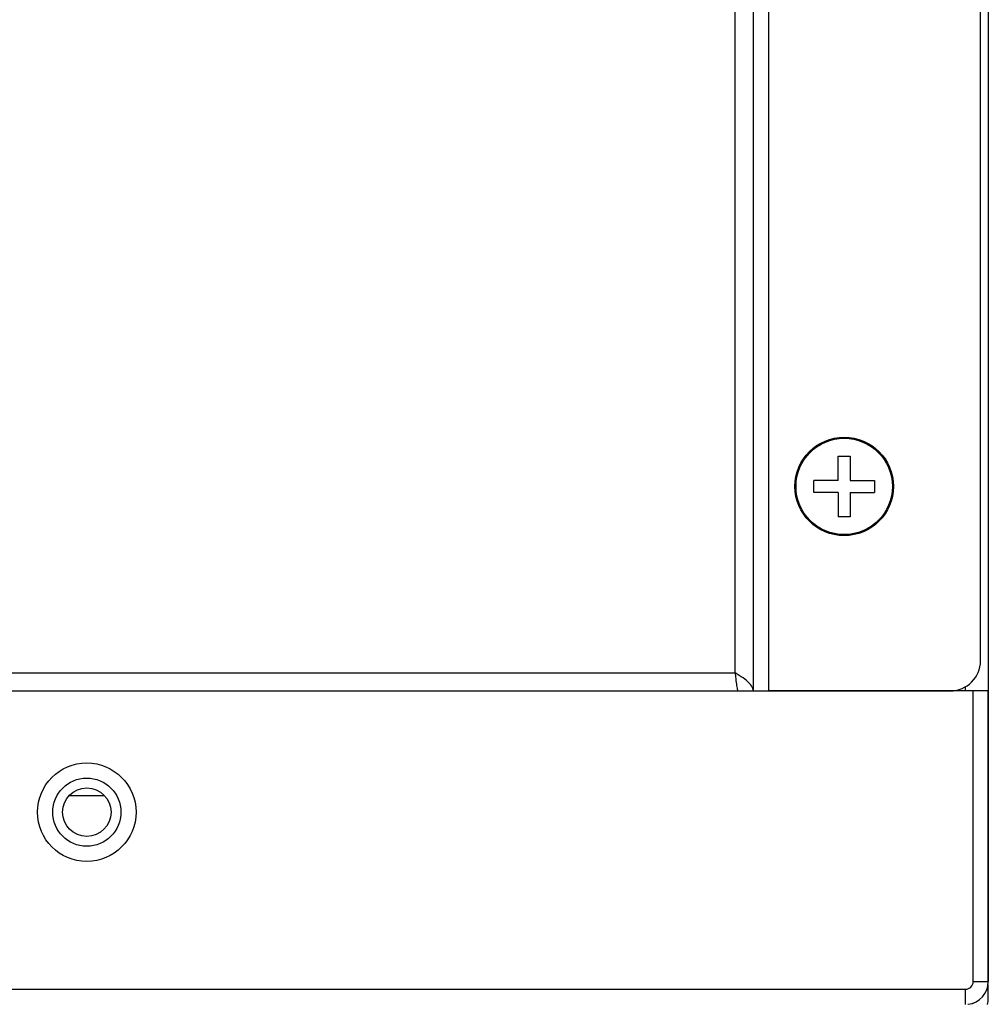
# Model space of a CAD drawing. Header units: millimetres. Extents: x 1 to 1591, y -395 to 1220.
# Tile 8 of 81: x 695 to 759, y -356 to -291. Entities that reach past the tile are written whole.
import ezdxf

# ---------------------------------------------------------------- set-up
doc = ezdxf.new("R2010")
doc.units = ezdxf.units.MM
doc.header["$LTSCALE"] = 65.395
for name, color, linetype in [('LD_KCCT_M4X8_13_AM_0', 7, 'CONTINUOUS'), ('MANIFOLD_SOLID_BREP_130316_AM_0', 7, 'CONTINUOUS'), ('MANIFOLD_SOLID_BREP_410340_AM_0', 7, 'CONTINUOUS'), ('MANIFOLD_SOLID_BREP_411111_AM_0', 7, 'CONTINUOUS'), ('MANIFOLD_SOLID_BREP_95051_AM_0', 7, 'CONTINUOUS'), ('VFC5610_90KW_BOTTOM_5_AM_0', 7, 'CONTINUOUS')]:
    doc.layers.add(name, color=color, linetype=linetype)

msp = doc.modelspace()

# ---------------------------------------------------------------- linework, layer by layer
at = {"layer": 'LD_KCCT_M4X8_13_AM_0', "color": 7}
for p, q in [((748.806, -319.82), (749.606, -319.82)), ((748.806, -321.42), (748.806, -319.82)), ((749.606, -319.82), (749.606, -321.42)), ((748.806, -321.42), (747.206, -321.42)), ((747.206, -322.22), (747.206, -321.42)), ((749.606, -321.42), (751.206, -321.42)), ((751.206, -321.42), (751.206, -322.22)), ((748.806, -322.22), (747.206, -322.22)), ((748.806, -322.22), (748.806, -323.82)), ((749.606, -322.22), (751.206, -322.22)), ((749.606, -322.22), (749.606, -323.82)), ((749.606, -323.82), (748.806, -323.82))]:
    msp.add_line(p, q, dxfattribs=at)
msp.add_circle((749.206, -321.82), 3.18, dxfattribs=at)
at = {"layer": 'MANIFOLD_SOLID_BREP_130316_AM_0', "color": 7}
for p, q in [((743.206, -188.32), (743.206, -335.32)), ((744.206, -188.32), (744.206, -335.32)), ((742.006, -334.12), (742.006, -189.52)), ((758.206, -333.32), (758.206, -190.32)), ((450.406, -334.12), (742.006, -334.12)), ((742.141, -334.206), (742.006, -334.12)), ((742.006, -334.12), (742.035, -334.387)), ((742.273, -334.291), (742.141, -334.206)), ((436.206, -335.32), (756.206, -335.32))]:
    msp.add_line(p, q, dxfattribs=at)
for points in [[(742.035, -334.387), (742.049, -334.516), (742.063, -334.641), (742.078, -334.758), (742.092, -334.868), (742.106, -334.969), (742.12, -335.058), (742.135, -335.136), (742.149, -335.201), (742.163, -335.253), (742.178, -335.29), (742.192, -335.312), (742.206, -335.32)], [(743.206, -335.32), (743.199, -335.234), (743.176, -335.149), (743.139, -335.063), (743.087, -334.977), (743.022, -334.891), (742.944, -334.806), (742.855, -334.72), (742.754, -334.634), (742.645, -334.549), (742.527, -334.463), (742.403, -334.377), (742.273, -334.291)]]:
    msp.add_lwpolyline(points, dxfattribs=at)
for centre, radius in [((749.206, -321.82), 3.25), ((699.206, -343.32), 1.6)]:
    msp.add_circle(centre, radius, dxfattribs=at)
msp.add_arc((756.206, -333.32), 2, 270, 360, dxfattribs=at)
at = {"layer": 'MANIFOLD_SOLID_BREP_410340_AM_0', "color": 7}
msp.add_line((758.721, -354.505), (758.721, -335.32), dxfattribs=at)
msp.add_arc((757.221, -354.505), 1.5, 275.95973, 360, dxfattribs=at)
at = {"layer": 'MANIFOLD_SOLID_BREP_411111_AM_0', "color": 7}
for p, q in [((758.721, -335.32), (744.206, -335.32)), ((757.721, -354.505), (757.721, -335.32)), ((758.721, -335.32), (758.721, -354.505)), ((757.721, -354.505), (758.721, -354.505)), ((642.221, -355.005), (757.221, -355.005)), ((757.221, -356.005), (757.221, -355.005))]:
    msp.add_line(p, q, dxfattribs=at)
for radius in [3.25, 2.25]:
    msp.add_circle((699.206, -343.32), radius, dxfattribs=at)
for radius, start in [(0.5, 270), (1.5, 276.50844)]:
    msp.add_arc((757.221, -354.505), radius, start, 360, dxfattribs=at)
at = {"layer": 'MANIFOLD_SOLID_BREP_95051_AM_0', "color": 7}
for p, q in [((758.706, -188.32), (758.706, -335.32)), ((757.206, -335.32), (757.206, -335.05))]:
    msp.add_line(p, q, dxfattribs=at)
at = {"layer": 'VFC5610_90KW_BOTTOM_5_AM_0', "color": 7}
for p, q in [((698.042, -342.224), (700.37, -342.224)), ((758.706, -355.82), (758.706, -354.702))]:
    msp.add_line(p, q, dxfattribs=at)
msp.add_ellipse((758.206, -355.82), major_axis=(0, 0.5), ratio=0.999048, start_param=-1.950508, end_param=-1.570796, dxfattribs=at)

doc.saveas('drawing.dxf')
